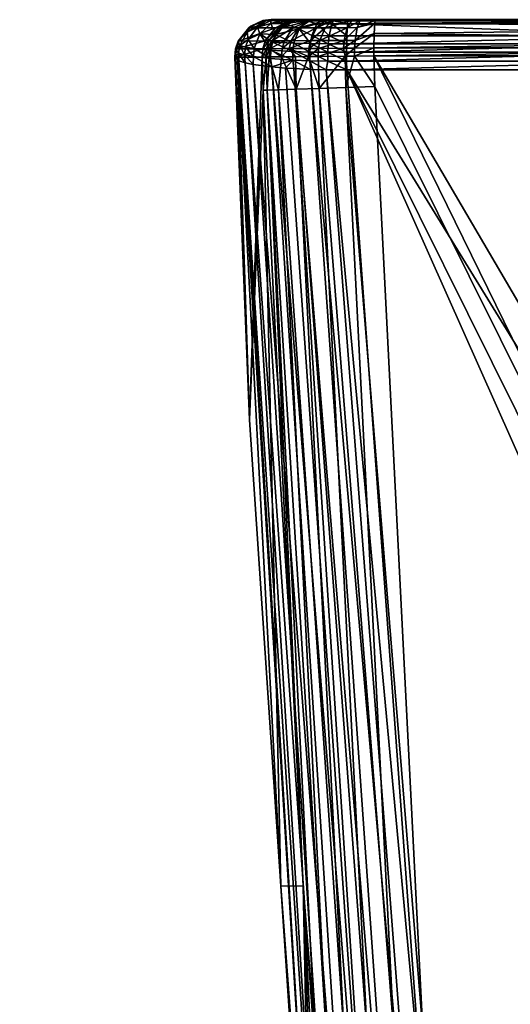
# Model space of a CAD drawing. Extents: x -0.0494 to 0.0494, y -0.0856 to -0.0021.
# Tile 30 of 256: x -0.0219 to -0.0152, y -0.0157 to -0.0021. Entities that reach past the tile are written whole.
import ezdxf

# ---------------------------------------------------------------- set-up
doc = ezdxf.new("R2010")
doc.units = 0
doc.layers.add('mesh', color=7, linetype='CONTINUOUS')

msp = doc.modelspace()

# ---------------------------------------------------------------- meshes
at = {"layer": 'mesh'}
mesh = msp.add_polyface(dxfattribs=at)
corners = [(-0.01811, -0.002112, -0.02194), (-0.018473, -0.002112, 0.019179), (-0.018586, -0.002125, 0.019179), (-0.018339, -0.002225, -0.022413), (-0.018516, -0.002405, -0.022312), (-0.018469, -0.002404, -0.02246), (-0.018382, -0.002225, -0.022277), (-0.018565, -0.002405, -0.021947), (-0.018426, -0.002225, -0.021945), (-0.018766, -0.002202, 0.026675), (-0.01879, -0.002226, 0.019178), (-0.018599, -0.002125, 0.026675), (-0.018485, -0.002112, 0.026676), (-0.01894, -0.002406, 0.026675), (-0.018928, -0.002406, 0.019178), (-0.018223, -0.002125, -0.021942), (-0.018448, -0.002112, 0.026984), (-0.018551, -0.002124, 0.027009), (-0.018914, -0.002468, 0.027096), (-0.018814, -0.002283, 0.027072), (-0.01849, -0.002124, 0.02721), (-0.018389, -0.002112, 0.027169), (-0.018673, -0.002217, 0.027285), (-0.018801, -0.002386, 0.027338), (-0.018301, -0.002112, 0.027343), (-0.018488, -0.002163, 0.027457), (-0.018638, -0.002305, 0.027547), (-0.018719, -0.002508, 0.027597), (-0.018425, -0.002317, 0.027836), (-0.018466, -0.00242, 0.027877), (-0.018489, -0.002532, 0.027899)]
mesh.append_faces([[corners[k] for k in face] for face in [(0, 1, 2, 2), (3, 4, 5, 5), (6, 4, 3, 3), (6, 7, 4, 4), (8, 7, 6, 6), (2, 9, 10, 10), (2, 11, 9, 9), (1, 11, 2, 2), (12, 11, 1, 1), (10, 13, 14, 14), (10, 9, 13, 13), (8, 14, 7, 7), (8, 10, 14, 14), (15, 10, 8, 8), (15, 2, 10, 10), (12, 16, 17, 17), (18, 13, 19, 19), (17, 11, 12, 12), (17, 9, 11, 11), (19, 9, 17, 17), (13, 9, 19, 19), (20, 16, 21, 21), (20, 17, 16, 16), (22, 17, 20, 20), (22, 19, 17, 17), (23, 19, 22, 22), (23, 18, 19, 19), (24, 20, 21, 21), (25, 20, 24, 24), (25, 22, 20, 20), (26, 22, 25, 25), (26, 23, 22, 22), (27, 23, 26, 26), (28, 26, 25, 25), (29, 26, 28, 28), (30, 26, 29, 29), (30, 27, 26, 26)]])
mesh = msp.add_polyface(dxfattribs=at)
corners = [(-0.018042, -0.002112, -0.022304), (-0.018149, -0.002125, -0.022343), (-0.017924, -0.002112, -0.022535), (-0.018185, -0.002125, -0.022227), (-0.018075, -0.002112, -0.022198), (-0.018223, -0.002125, -0.021942), (-0.01811, -0.002112, -0.02194), (-0.018586, -0.002125, 0.019179), (-0.018173, -0.002434, 0.028119), (-0.018466, -0.00242, 0.027877), (-0.018425, -0.002317, 0.027836), (-0.017425, -0.002112, 0.027875), (-0.018389, -0.002112, 0.027169), (-0.018448, -0.002112, 0.026984), (-0.018485, -0.002112, 0.026676), (-0.018473, -0.002112, 0.019179), (-0.018209, -0.002403, -0.022913), (-0.018236, -0.002511, -0.022935), (-0.017942, -0.002401, -0.023166), (-0.018302, -0.002403, -0.022788), (-0.018331, -0.002511, -0.022808), (-0.018102, -0.002224, -0.022825), (-0.017859, -0.002224, -0.023055), (-0.018187, -0.002225, -0.022711), (-0.018469, -0.002404, -0.02246), (-0.018339, -0.002225, -0.022413), (-0.017946, -0.002125, -0.022696), (-0.018382, -0.002225, -0.022277), (-0.018426, -0.002225, -0.021945), (-0.018299, -0.002167, 0.027712), (-0.018301, -0.002112, 0.027343), (-0.018137, -0.002112, 0.027554), (-0.018488, -0.002163, 0.027457), (-0.01799, -0.002127, 0.027822), (-0.017928, -0.002112, 0.027721), (-0.018101, -0.002237, 0.028003), (-0.017944, -0.00244, 0.028237), (-0.017769, -0.002112, 0.027801)]
mesh.append_faces([[corners[k] for k in face] for face in [(0, 1, 2, 2), (0, 3, 1, 1), (4, 3, 0, 0), (4, 5, 3, 3), (6, 5, 4, 4), (6, 7, 5, 5), (8, 9, 10, 10), (11, 12, 13, 13), (11, 14, 15, 15), (4, 2, 6, 6), (4, 0, 2, 2), (16, 17, 18, 18), (19, 20, 16, 16), (21, 16, 22, 22), (21, 19, 16, 16), (23, 19, 21, 21), (23, 24, 19, 19), (25, 24, 23, 23), (26, 23, 21, 21), (26, 25, 23, 23), (1, 25, 26, 26), (1, 27, 25, 25), (3, 27, 1, 1), (3, 28, 27, 27), (5, 28, 3, 3), (2, 1, 26, 26), (29, 30, 31, 31), (29, 32, 30, 30), (10, 32, 29, 29), (33, 31, 34, 34), (33, 29, 31, 31), (35, 29, 33, 33), (35, 10, 29, 29), (8, 10, 35, 35), (36, 8, 35, 35), (30, 34, 31, 31), (12, 37, 30, 30)]])
mesh = msp.add_polyface(dxfattribs=at)
corners = [(-0.017814, -0.002127, 0.027913), (-0.017928, -0.002112, 0.027721), (-0.017769, -0.002112, 0.027801), (-0.017626, -0.002127, 0.027972), (-0.0176, -0.002112, 0.027853), (-0.017699, -0.002443, 0.028313), (-0.017923, -0.002332, 0.028185), (-0.017688, -0.002334, 0.028259), (-0.017944, -0.00244, 0.028237), (-0.01743, -0.002127, 0.027997), (-0.017445, -0.002443, 0.028345), (-0.018448, -0.002112, 0.026984), (-0.018485, -0.002112, 0.026676), (-0.017425, -0.002112, 0.027875), (-0.017342, -0.002112, -0.022973), (-0.017235, -0.002112, -0.023001), (-0.01811, -0.002112, -0.02194), (-0.018389, -0.002112, 0.027169), (-0.017813, -0.0024, -0.023253), (-0.017832, -0.002507, -0.023283), (-0.017478, -0.002398, -0.023403), (-0.017942, -0.002401, -0.023166), (-0.017964, -0.002508, -0.023195), (-0.017742, -0.002223, -0.023134), (-0.017436, -0.002223, -0.023271), (-0.017859, -0.002224, -0.023055), (-0.018209, -0.002403, -0.022913), (-0.017637, -0.002125, -0.022961), (-0.017738, -0.002125, -0.022894), (-0.018102, -0.002224, -0.022825), (-0.017946, -0.002125, -0.022696), (-0.01799, -0.002127, 0.027822), (-0.017856, -0.002171, 0.028018), (-0.018101, -0.002237, 0.028003), (-0.01765, -0.002171, 0.028083), (-0.017435, -0.002171, 0.028111), (-0.017442, -0.002334, 0.02829), (-0.017924, -0.002112, -0.022535), (-0.018301, -0.002112, 0.027343)]
mesh.append_faces([[corners[k] for k in face] for face in [(0, 1, 2, 2), (3, 2, 4, 4), (3, 0, 2, 2), (5, 6, 7, 7), (5, 8, 6, 6), (9, 3, 4, 4), (10, 5, 7, 7), (11, 12, 13, 13), (14, 15, 16, 16), (17, 4, 2, 2), (13, 4, 17, 17), (18, 19, 20, 20), (21, 22, 18, 18), (23, 18, 24, 24), (23, 21, 18, 18), (25, 21, 23, 23), (25, 26, 21, 21), (27, 25, 23, 23), (28, 25, 27, 27), (28, 29, 25, 25), (30, 29, 28, 28), (0, 31, 1, 1), (32, 31, 0, 0), (32, 33, 31, 31), (6, 33, 32, 32), (8, 33, 6, 6), (34, 0, 3, 3), (34, 32, 0, 0), (7, 32, 34, 34), (7, 6, 32, 32), (35, 34, 3, 3), (36, 7, 34, 34), (16, 28, 27, 27), (14, 16, 27, 27), (16, 30, 28, 28), (16, 37, 30, 30), (38, 2, 1, 1)]])
mesh = msp.add_polyface(dxfattribs=at)
corners = [(-0.017055, -0.002125, -0.023134), (-0.009653, -0.002112, -0.023243), (-0.017051, -0.002112, -0.023023), (-0.017258, -0.002125, -0.02311), (-0.017235, -0.002112, -0.023001), (-0.017376, -0.002125, -0.023079), (-0.017342, -0.002112, -0.022973), (-0.01743, -0.002127, 0.027997), (-0.0176, -0.002112, 0.027853), (-0.017425, -0.002112, 0.027875), (-0.017445, -0.002443, 0.028345), (-0.017688, -0.002334, 0.028259), (-0.017442, -0.002334, 0.02829), (-0.012983, -0.002112, 0.028037), (-0.012987, -0.002127, 0.028159), (-0.01811, -0.002112, -0.02194), (-0.002252, -0.002112, -0.019847), (-0.018473, -0.002112, 0.019179), (-0.017059, -0.002162, -0.02324), (-0.009655, -0.002125, -0.023354), (-0.017066, -0.002301, -0.023414), (-0.009659, -0.002221, -0.023555), (-0.01707, -0.002501, -0.02351), (-0.009662, -0.002395, -0.023694), (-0.017335, -0.002503, -0.023478), (-0.017328, -0.002397, -0.023442), (-0.017299, -0.002222, -0.023307), (-0.017478, -0.002398, -0.023403), (-0.017489, -0.002504, -0.023438), (-0.017436, -0.002223, -0.023271), (-0.017813, -0.0024, -0.023253), (-0.017742, -0.002223, -0.023134), (-0.017637, -0.002125, -0.022961), (-0.017435, -0.002171, 0.028111), (-0.017626, -0.002127, 0.027972), (-0.01765, -0.002171, 0.028083), (-0.012996, -0.002334, 0.028453), (-0.012997, -0.002443, 0.028508), (-0.01299, -0.002171, 0.028273)]
mesh.append_faces([[corners[k] for k in face] for face in [(0, 1, 2, 2), (3, 0, 2, 2), (4, 3, 2, 2), (4, 5, 3, 3), (6, 5, 4, 4), (7, 8, 9, 9), (10, 11, 12, 12), (7, 13, 14, 14), (9, 13, 7, 7), (15, 16, 17, 17), (9, 17, 13, 13), (15, 4, 2, 2), (18, 19, 0, 0), (20, 21, 18, 18), (22, 23, 20, 20), (24, 22, 20, 20), (25, 20, 18, 18), (26, 18, 0, 0), (25, 24, 20, 20), (27, 28, 25, 25), (26, 25, 18, 18), (26, 27, 25, 25), (29, 27, 26, 26), (29, 30, 27, 27), (3, 26, 0, 0), (3, 29, 26, 26), (5, 29, 3, 3), (5, 31, 29, 29), (32, 31, 5, 5), (6, 32, 5, 5), (33, 34, 7, 7), (12, 35, 33, 33), (10, 36, 37, 37), (12, 36, 10, 10), (33, 36, 12, 12), (33, 38, 36, 36), (33, 14, 38, 38), (7, 14, 33, 33)]])
mesh = msp.add_polyface(dxfattribs=at)
corners = [(-0.017055, -0.002125, -0.023134), (-0.009655, -0.002125, -0.023354), (-0.009653, -0.002112, -0.023243), (-0.01707, -0.002612, -0.023523), (-0.009664, -0.002612, -0.023743), (-0.009663, -0.002501, -0.023731), (-0.000003, -0.002802, 0.02843), (-0.012997, -0.002802, 0.0285), (-0.012998, -0.002685, 0.028532), (0.017426, -0.002127, 0.027997), (-0.01299, -0.002171, 0.028273), (-0.012987, -0.002127, 0.028159), (0.017441, -0.002443, 0.028345), (-0.012998, -0.002562, 0.028535), (-0.012997, -0.002443, 0.028508), (0.017442, -0.002562, 0.028372), (0.017442, -0.002684, 0.02837), (-0.01811, -0.002112, -0.02194), (-0.002252, -0.002112, -0.020918), (-0.002252, -0.002112, -0.019847), (-0.002252, -0.002112, -0.023065), (-0.012983, -0.002112, 0.028037), (-0.000002, -0.002112, -0.019847), (-0.018473, -0.002112, 0.019179), (-0.002252, -0.002112, -0.023341), (-0.017051, -0.002112, -0.023023), (-0.000002, -0.002112, -0.02092), (-0.000002, -0.002112, -0.023069), (-0.002254, -0.002364, -0.023772), (-0.009662, -0.002395, -0.023694), (-0.002254, -0.002501, -0.023829), (-0.002254, -0.002612, -0.023841), (-0.002253, -0.002221, -0.023653), (-0.009659, -0.002221, -0.023555), (-0.002252, -0.00213, -0.023466), (-0.017059, -0.002162, -0.02324), (-0.017066, -0.002301, -0.023414), (-0.01707, -0.002501, -0.02351), (0.017431, -0.002171, 0.028111), (-0.012996, -0.002334, 0.028453), (0.017439, -0.002334, 0.02829), (-0.000002, -0.00213, -0.023471), (-0.000002, -0.002278, -0.02371), (-0.000002, -0.002445, -0.023815), (-0.000002, -0.002612, -0.023847)]
mesh.append_faces([[corners[k] for k in face] for face in [(0, 1, 2, 2), (3, 4, 5, 5), (6, 7, 8, 8), (9, 10, 11, 11), (12, 13, 14, 14), (15, 8, 13, 13), (16, 6, 8, 8), (17, 18, 19, 19), (20, 18, 17, 17), (21, 19, 22, 22), (21, 23, 19, 19), (20, 2, 24, 24), (20, 25, 2, 2), (17, 25, 20, 20), (26, 22, 19, 19), (18, 26, 19, 19), (20, 27, 18, 18), (5, 28, 29, 29), (5, 30, 28, 28), (4, 30, 5, 5), (31, 30, 4, 4), (32, 29, 28, 28), (32, 33, 29, 29), (34, 33, 32, 32), (34, 1, 33, 33), (34, 2, 1, 1), (24, 2, 34, 34), (35, 33, 1, 1), (36, 29, 33, 33), (37, 5, 29, 29), (38, 39, 10, 10), (40, 14, 39, 39), (24, 41, 20, 20), (34, 41, 24, 24), (32, 41, 34, 34), (28, 42, 32, 32), (30, 43, 28, 28), (31, 44, 30, 30)]])
mesh = msp.add_polyface(dxfattribs=at)
corners = [(-0.01855, -0.002513, -0.022321), (-0.0186, -0.002514, -0.021948), (-0.018609, -0.002627, -0.021948), (-0.018973, -0.002628, 0.019178), (-0.018963, -0.002515, 0.019178), (-0.018933, -0.002572, 0.027101), (-0.01893, -0.002678, 0.0271), (-0.018947, -0.002663, 0.026971), (-0.018985, -0.002629, 0.026675), (-0.018843, -0.002707, 0.027355), (-0.018851, -0.002597, 0.027358), (-0.018719, -0.002508, 0.027597), (-0.018837, -0.002489, 0.027353), (-0.018801, -0.002386, 0.027338), (-0.018728, -0.002621, 0.027603), (-0.018493, -0.002649, 0.027903), (-0.018489, -0.002532, 0.027899), (-0.018188, -0.00255, 0.028143), (-0.018466, -0.00242, 0.027877), (-0.018188, -0.002671, 0.028144), (-0.018502, -0.002513, -0.022473), (-0.018511, -0.002626, -0.022476), (-0.01834, -0.002625, -0.022813), (-0.018552, -0.002627, -0.022347), (-0.018469, -0.002404, -0.02246), (-0.018302, -0.002403, -0.022788), (-0.018516, -0.002405, -0.022312), (-0.018565, -0.002405, -0.021947), (-0.018975, -0.002515, 0.026675), (-0.018928, -0.002406, 0.019178), (-0.01894, -0.002406, 0.026675), (-0.018914, -0.002468, 0.027096), (-0.018731, -0.00273, 0.027566)]
mesh.append_faces([[corners[k] for k in face] for face in [(0, 1, 2, 2), (1, 3, 2, 2), (1, 4, 3, 3), (5, 6, 7, 7), (8, 5, 7, 7), (9, 5, 10, 10), (9, 6, 5, 5), (11, 12, 13, 13), (14, 12, 11, 11), (14, 10, 12, 12), (15, 11, 16, 16), (15, 14, 11, 11), (17, 16, 18, 18), (19, 15, 16, 16), (20, 21, 22, 22), (20, 23, 21, 21), (0, 23, 20, 20), (2, 23, 0, 0), (24, 20, 25, 25), (24, 0, 20, 20), (26, 0, 24, 24), (26, 1, 0, 0), (27, 1, 26, 26), (28, 4, 29, 29), (28, 3, 4, 4), (8, 3, 28, 28), (29, 30, 28, 28), (27, 4, 1, 1), (27, 29, 4, 4), (5, 28, 31, 31), (8, 28, 5, 5), (28, 30, 31, 31), (12, 31, 13, 13), (10, 31, 12, 12), (10, 5, 31, 31), (32, 10, 14, 14), (32, 9, 10, 10)]])
mesh = msp.add_polyface(dxfattribs=at)
corners = [(-0.01707, -0.002612, -0.023523), (-0.009663, -0.002501, -0.023731), (-0.01707, -0.002501, -0.02351), (-0.017338, -0.002615, -0.02349), (-0.017335, -0.002503, -0.023478), (-0.017832, -0.002507, -0.023283), (-0.017838, -0.00262, -0.023293), (-0.017489, -0.002504, -0.023438), (-0.01797, -0.002621, -0.023203), (-0.017964, -0.002508, -0.023195), (-0.018236, -0.002511, -0.022935), (-0.018188, -0.00255, 0.028143), (-0.018466, -0.00242, 0.027877), (-0.018173, -0.002434, 0.028119), (-0.018188, -0.002671, 0.028144), (-0.018489, -0.002532, 0.027899), (-0.017954, -0.002558, 0.028262), (-0.017944, -0.00244, 0.028237), (-0.017954, -0.00268, 0.028261), (-0.017705, -0.002562, 0.028339), (-0.017699, -0.002443, 0.028313), (-0.017705, -0.002684, 0.028337), (-0.017446, -0.002562, 0.028372), (-0.017445, -0.002443, 0.028345), (-0.017446, -0.002684, 0.02837), (-0.012998, -0.002562, 0.028535), (-0.012998, -0.002685, 0.028532), (-0.012997, -0.002443, 0.028508), (-0.017468, -0.002616, -0.023456), (-0.018147, -0.002623, -0.023035), (-0.01834, -0.002625, -0.022813), (-0.018331, -0.002511, -0.022808), (-0.018502, -0.002513, -0.022473), (-0.017328, -0.002397, -0.023442), (-0.017478, -0.002398, -0.023403), (-0.017813, -0.0024, -0.023253), (-0.017942, -0.002401, -0.023166), (-0.018209, -0.002403, -0.022913), (-0.018302, -0.002403, -0.022788)]
mesh.append_faces([[corners[k] for k in face] for face in [(0, 1, 2, 2), (3, 0, 2, 2), (4, 3, 2, 2), (5, 6, 7, 7), (5, 8, 6, 6), (8, 9, 10, 10), (5, 9, 8, 8), (11, 12, 13, 13), (14, 15, 11, 11), (16, 13, 17, 17), (16, 11, 13, 13), (18, 11, 16, 16), (18, 14, 11, 11), (19, 17, 20, 20), (19, 16, 17, 17), (21, 16, 19, 19), (21, 18, 16, 16), (22, 20, 23, 23), (22, 19, 20, 20), (24, 19, 22, 22), (24, 21, 19, 19), (25, 26, 24, 24), (22, 25, 24, 24), (22, 27, 25, 25), (23, 27, 22, 22), (4, 28, 3, 3), (7, 28, 4, 4), (7, 6, 28, 28), (8, 10, 29, 29), (10, 30, 29, 29), (31, 30, 10, 10), (32, 30, 31, 31), (33, 7, 4, 4), (34, 5, 7, 7), (35, 9, 5, 5), (36, 10, 9, 9), (37, 31, 10, 10), (38, 32, 31, 31)]])
mesh = msp.add_polyface(dxfattribs=at)
corners = [(-0.018188, -0.002671, 0.028144), (-0.018173, -0.002787, 0.02812), (-0.018285, -0.002779, 0.028034), (-0.018477, -0.002764, 0.027887), (-0.018493, -0.002649, 0.027903), (-0.018728, -0.002621, 0.027603), (-0.017942, -0.002797, 0.028232), (-0.017954, -0.00268, 0.028261), (-0.017444, -0.002802, 0.028337), (-0.017705, -0.002684, 0.028337), (-0.017446, -0.002684, 0.02837), (-0.018782, -0.007627, 0.024523), (-0.018985, -0.002629, 0.026675), (-0.018947, -0.002663, 0.026971), (-0.017824, -0.003059, -0.023294), (-0.017838, -0.00262, -0.023293), (-0.01797, -0.002621, -0.023203), (-0.018042, -0.014047, -0.021949), (-0.018539, -0.003083, -0.022348), (-0.018595, -0.003085, -0.021948), (-0.018384, -0.003077, -0.022721), (-0.018511, -0.002626, -0.022476), (-0.017724, -0.016134, -0.022722), (-0.01748, -0.016117, -0.023044), (-0.01814, -0.003069, -0.023043), (-0.017164, -0.016095, -0.023295), (-0.016796, -0.01607, -0.023458), (-0.017455, -0.003048, -0.023457), (-0.017057, -0.003035, -0.023523), (-0.017338, -0.002615, -0.02349), (-0.01707, -0.002612, -0.023523), (-0.018973, -0.002628, 0.019178), (-0.018609, -0.002627, -0.021948), (-0.012998, -0.002685, 0.028532), (-0.012997, -0.002802, 0.0285), (-0.018731, -0.00273, 0.027566), (-0.017728, -0.002802, 0.028296), (-0.017468, -0.002616, -0.023456), (-0.018147, -0.002623, -0.023035), (-0.01834, -0.002625, -0.022813), (-0.018552, -0.002627, -0.022347)]
mesh.append_faces([[corners[k] for k in face] for face in [(0, 1, 2, 2), (3, 0, 2, 2), (3, 4, 0, 0), (3, 5, 4, 4), (6, 0, 7, 7), (6, 1, 0, 0), (8, 9, 10, 10), (11, 12, 13, 13), (14, 15, 16, 16), (17, 18, 19, 19), (18, 20, 21, 21), (18, 22, 20, 20), (20, 23, 24, 24), (24, 14, 16, 16), (24, 25, 14, 14), (14, 26, 27, 27), (28, 29, 27, 27), (30, 29, 28, 28), (11, 31, 12, 12), (11, 32, 31, 31), (19, 32, 11, 11), (33, 8, 10, 10), (33, 34, 8, 8), (35, 5, 3, 3), (36, 7, 9, 9), (36, 6, 7, 7), (8, 36, 9, 9), (27, 29, 37, 37), (14, 37, 15, 15), (24, 38, 39, 39), (16, 38, 24, 24), (20, 39, 21, 21), (18, 21, 40, 40), (19, 40, 32, 32), (19, 18, 40, 40), (20, 24, 39, 39), (14, 27, 37, 37)]])
mesh = msp.add_polyface(dxfattribs=at)
corners = [(-0.018947, -0.002663, 0.026971), (-0.018353, -0.01405, 0.021782), (-0.018782, -0.007627, 0.024523), (-0.017747, -0.022151, 0.018714), (-0.01893, -0.002678, 0.0271), (-0.017636, -0.022277, 0.019049), (-0.018843, -0.002707, 0.027355), (-0.017452, -0.022393, 0.019373), (-0.017202, -0.022489, 0.019665), (-0.018477, -0.002764, 0.027887), (-0.016896, -0.022561, 0.019908), (-0.016554, -0.022604, 0.02009), (-0.017942, -0.002797, 0.028232), (-0.016198, -0.022619, 0.020205), (-0.018173, -0.002787, 0.02812), (-0.018285, -0.002779, 0.028034), (-0.018042, -0.014047, -0.021949), (-0.017879, -0.016144, -0.022349), (-0.018539, -0.003083, -0.022348), (-0.017936, -0.016148, -0.021949), (-0.017724, -0.016134, -0.022722), (-0.017162, -0.023149, -0.022712), (-0.01748, -0.016117, -0.023044), (-0.018384, -0.003077, -0.022721), (-0.016919, -0.023127, -0.023034), (-0.017164, -0.016095, -0.023295), (-0.01814, -0.003069, -0.023043), (-0.016603, -0.023099, -0.023285), (-0.016796, -0.01607, -0.023458), (-0.017824, -0.003059, -0.023294), (-0.016234, -0.023066, -0.023448), (-0.016398, -0.016042, -0.023524), (-0.017455, -0.003048, -0.023457), (-0.017057, -0.003035, -0.023523), (-0.017911, -0.020642, 0.018968), (-0.018595, -0.003085, -0.021948), (-0.004087, -0.029147, -0.023737), (-0.01707, -0.002612, -0.023523), (-0.017444, -0.002802, 0.028337), (-0.006734, -0.026877, 0.018746), (-0.016392, -0.017126, 0.02249), (-0.018731, -0.00273, 0.027566), (-0.017728, -0.002802, 0.028296), (-0.012997, -0.002802, 0.0285), (-0.003508, -0.025493, 0.019357)]
mesh.append_faces([[corners[k] for k in face] for face in [(0, 1, 2, 2), (0, 3, 1, 1), (4, 3, 0, 0), (4, 5, 3, 3), (6, 5, 4, 4), (6, 7, 5, 5), (8, 9, 10, 10), (11, 12, 13, 13), (11, 14, 12, 12), (10, 14, 11, 11), (10, 15, 14, 14), (9, 15, 10, 10), (16, 17, 18, 18), (19, 17, 16, 16), (17, 20, 18, 18), (17, 21, 20, 20), (20, 22, 23, 23), (20, 24, 22, 22), (22, 25, 26, 26), (22, 27, 25, 25), (25, 28, 29, 29), (25, 30, 28, 28), (31, 32, 28, 28), (33, 32, 31, 31), (16, 1, 34, 34), (35, 1, 16, 16), (35, 2, 1, 1), (33, 36, 37, 37), (31, 36, 33, 33), (38, 39, 40, 40), (8, 41, 9, 9), (7, 41, 8, 8), (6, 41, 7, 7), (40, 42, 38, 38), (13, 42, 40, 40), (13, 12, 42, 42), (43, 44, 38, 38)]])
mesh = msp.add_polyface(dxfattribs=at)
corners = [(-0.010342, -0.02564, 0.155613), (-0.006896, -0.025485, 0.154778), (-0.007804, -0.025794, 0.157413), (-0.009542, -0.025424, 0.152623), (-0.012837, -0.025605, 0.153407), (-0.013355, -0.025733, 0.155704), (-0.006362, -0.025324, 0.152044), (0, -0.025239, 0.151583), (0, -0.025604, 0.156634), (-0.011704, -0.026018, 0.15839), (-0.013864, -0.025871, 0.156744), (-0.013595, -0.026508, 0.160832), (-0.006131, -0.025291, 0.149273), (-0.000989, -0.025269, 0.146517), (-0.012321, -0.025521, 0.149934), (-0.012399, -0.025497, 0.151466), (-0.013051, -0.025556, 0.14984), (-0.01214, -0.025576, 0.146406), (-0.01707, -0.002612, -0.023523), (-0.004087, -0.029147, -0.023737), (-0.001873, -0.028567, -0.023755), (-0.002254, -0.002612, -0.023841), (-0.00021, -0.028419, -0.02376), (-0.009664, -0.002612, -0.023743), (-0.016392, -0.017126, 0.02249), (-0.00816, -0.027725, 0.018374), (-0.009414, -0.02884, 0.017888), (-0.006734, -0.026877, 0.018746), (-0.017444, -0.002802, 0.028337), (-0.005783, -0.026311, 0.018995), (-0.006144, -0.025411, 0.146466), (-0.01288, -0.025637, 0.146381), (-0.004867, -0.02817, 0.025818), (-0.011724, -0.026562, 0.116164), (-0.000002, -0.025772, 0.019192), (-0.003508, -0.025493, 0.019357), (-0.000811, -0.025061, 0.019548), (-0.003363, -0.026206, 0.019004), (-0.000003, -0.002802, 0.02843), (-0.012997, -0.002802, 0.0285)]
mesh.append_faces([[corners[k] for k in face] for face in [(0, 1, 2, 2), (0, 3, 1, 1), (0, 4, 3, 3), (5, 4, 0, 0), (6, 7, 8, 8), (0, 9, 10, 10), (2, 9, 0, 0), (2, 11, 9, 9), (7, 12, 13, 13), (6, 12, 7, 7), (6, 14, 12, 12), (15, 14, 6, 6), (1, 8, 2, 2), (1, 6, 8, 8), (3, 6, 1, 1), (3, 15, 6, 6), (4, 15, 3, 3), (16, 14, 15, 15), (17, 14, 16, 16), (18, 19, 20, 20), (21, 20, 22, 22), (23, 20, 21, 21), (23, 18, 20, 20), (24, 25, 26, 26), (24, 27, 25, 25), (28, 29, 27, 27), (30, 14, 17, 17), (30, 12, 14, 14), (30, 13, 12, 12), (16, 31, 17, 17), (30, 32, 13, 13), (17, 33, 30, 30), (34, 35, 36, 36), (37, 35, 34, 34), (28, 35, 29, 29), (38, 35, 39, 39), (38, 36, 35, 35)]])
mesh = msp.add_polyface(dxfattribs=at)
corners = [(-0.015855, -0.027044, 0.162903), (-0.018302, -0.026906, 0.162288), (-0.01814, -0.026871, 0.162142), (-0.021161, -0.027382, 0.16388), (-0.019061, -0.026821, 0.16153), (-0.016676, -0.026372, 0.159212), (-0.016416, -0.026322, 0.159362), (-0.016924, -0.026458, 0.159055), (-0.019482, -0.02696, 0.16118), (-0.017154, -0.026581, 0.158891), (-0.019279, -0.026873, 0.161358), (-0.016148, -0.026303, 0.159502), (-0.0186, -0.026809, 0.161855), (-0.018834, -0.026801, 0.161696), (-0.015896, -0.026394, 0.160112), (-0.021944, -0.027278, 0.163216), (-0.019669, -0.027079, 0.160999), (-0.017365, -0.026737, 0.158721), (-0.018611, -0.027064, 0.159768), (-0.017554, -0.026924, 0.158548), (-0.016492, -0.026603, 0.157349), (-0.016694, -0.026812, 0.15718), (-0.016871, -0.027046, 0.157008), (-0.017719, -0.027137, 0.158373), (-0.017911, -0.020642, 0.018968), (-0.017747, -0.022151, 0.018714), (-0.017767, -0.02202, 0.018391), (-0.018353, -0.01405, 0.021782), (-0.016566, -0.0323, 0.0149), (-0.017636, -0.022277, 0.019049), (-0.017452, -0.022393, 0.019373), (-0.016687, -0.03217, 0.014544), (-0.017378, -0.025721, 0.016842), (-0.017936, -0.016148, -0.021949), (-0.017317, -0.023162, -0.022338), (-0.017879, -0.016144, -0.022349), (-0.017374, -0.023166, -0.021938), (-0.017112, -0.025719, -0.021931), (-0.017162, -0.023149, -0.022712), (-0.016919, -0.023127, -0.023034), (-0.017724, -0.016134, -0.022722), (-0.016603, -0.023099, -0.023285), (-0.01748, -0.016117, -0.023044), (-0.018042, -0.014047, -0.021949)]
mesh.append_faces([[corners[k] for k in face] for face in [(0, 1, 2, 2), (3, 1, 0, 0), (4, 5, 6, 6), (7, 8, 9, 9), (10, 8, 7, 7), (10, 5, 4, 4), (7, 5, 10, 10), (11, 12, 13, 13), (11, 14, 12, 12), (13, 4, 6, 6), (15, 4, 13, 13), (9, 16, 17, 17), (8, 16, 9, 9), (12, 2, 1, 1), (14, 2, 12, 12), (18, 17, 16, 16), (19, 17, 18, 18), (19, 20, 17, 17), (21, 20, 19, 19), (22, 19, 23, 23), (22, 21, 19, 19), (24, 25, 26, 26), (24, 27, 25, 25), (28, 29, 30, 30), (31, 25, 29, 29), (32, 26, 25, 25), (33, 34, 35, 35), (36, 34, 33, 33), (36, 37, 34, 34), (34, 38, 35, 35), (38, 39, 40, 40), (39, 41, 42, 42), (36, 32, 37, 37), (36, 26, 32, 32), (33, 26, 36, 36), (33, 43, 26, 26), (43, 24, 26, 26)]])

doc.saveas('drawing.dxf')
